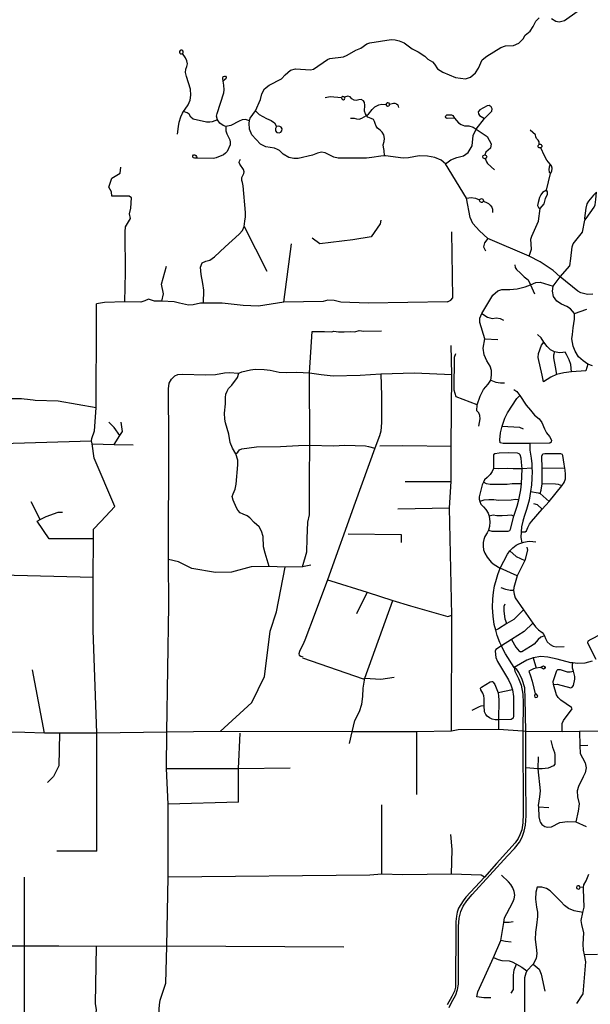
# Model space of a CAD drawing. Header units: millimetres. Extents: x 35 to 72953, y -43 to 70184.
# Tile 142 of 204: x 29004 to 32210, y 53217 to 58751. Entities that reach past the tile are written whole.
import ezdxf

# ---------------------------------------------------------------- set-up
doc = ezdxf.new("R2010")
doc.units = ezdxf.units.MM
doc.layers.add('roads_2', color=2, linetype='Continuous')
doc.layers.add('roads_3', color=3, linetype='Continuous')

msp = doc.modelspace()

# ---------------------------------------------------------------- linework, layer by layer
at = {"layer": 'roads_2'}
msp.add_lwpolyline([(29787.2, 53138.15), (29786.43, 53188.88), (29788.98, 53214.68), (29793.52, 53239.48), (29824.97, 53335.48), (29830.34, 53543.13), (29838.55, 53931.89), (29838.5, 54342.04), (29829.13, 54541.57), (29830.86, 54746.54)], dxfattribs=at)
at = {"layer": 'roads_3'}
for points in [[(31991.28, 58758.23), (32015.88, 58742.48), (32035, 58738.78), (32064.82, 58746.2), (32135.18, 58797.7)], [(32224.71, 57207.99), (32193.94, 57206.01), (32156.98, 57215.64), (32139.08, 57225.14), (32040.06, 57305.32), (32000.53, 57340.95), (31928.39, 57389.57), (31866.16, 57421.6), (31634.29, 57521.27), (31586.93, 57564.44), (31550.41, 57605.33), (31534.43, 57639.41), (31513.32, 57747.68), (31396.67, 57941.38), (31371.81, 57961.41), (31336.23, 57976.49), (31295.36, 57983.71), (31248.56, 57985.68), (31187.8, 57974.27), (31157.74, 57973.58), (31059.16, 57985.41), (31052.46, 57985.18), (31032.36, 57984.48), (30982.49, 57976.6), (30952.9, 57973.58), (30792.33, 57972.89), (30768.32, 57978.45), (30719.85, 58003.51), (30699.34, 58006.06), (30676.27, 58001.18), (30648.07, 57989.35), (30569.07, 57971.26), (30544.6, 57971.03), (30515.23, 57976.61), (30483.77, 57994.7), (30463.27, 58015.34), (30452.32, 58022.53), (30434.6, 58028.56), (30387.3, 58036.69), (30356.77, 58052.23), (30308.3, 58104.41), (30294.09, 58135.26), (30292.22, 58169.36), (30295.75, 58183.39), (30299.21, 58197.18), (30329.28, 58238.24), (30356.78, 58301.78), (30363.31, 58334.25), (30378.22, 58362.08), (30405.73, 58383.42), (30473.77, 58419.13), (30494.75, 58440.47), (30524.58, 58468.3), (30553.01, 58475.71), (30637.84, 58468.75), (30655.08, 58472.93), (30733.61, 58527.2), (30746.43, 58532.53), (30823.33, 58542.27), (30843.14, 58552), (30891.84, 58580.3), (30919.57, 58590.97), (30954.53, 58615.55), (30970.15, 58621.12), (31090.39, 58639.91), (31113.23, 58638.51), (31135.13, 58631.56), (31163.1, 58620.89), (31208.77, 58586.57), (31242.32, 58570.79), (31279.15, 58546.21), (31296.39, 58529.05), (31322.96, 58515.14), (31334.61, 58501.68), (31351.39, 58475.71), (31381.68, 58457.15), (31452.99, 58426.09), (31507.99, 58419.13), (31536.42, 58427.48), (31565.31, 58453), (31580.69, 58478.5), (31602.14, 58524.9), (31627.77, 58547.16), (31706.99, 58595.87), (31732.62, 58604.22), (31778.77, 58606.54), (31807.66, 58619.53), (31832.36, 58643.19), (31844.01, 58664.98), (31872.44, 58686.33), (31889.21, 58713.7), (31903.66, 58742.45), (31921.37, 58761.01)], [(29890.73, 58107.53), (29896.46, 58151.74), (29898.82, 58175.18), (29909.93, 58205.33), (29918.34, 58226.43), (29924.73, 58236.14), (29933.82, 58248.2), (29949.64, 58272.64), (29960.75, 58298.43), (29964.45, 58326.56), (29964.12, 58360.05), (29940.24, 58431.73), (29935.2, 58454.5), (29936.54, 58472.92), (29942.93, 58488.33), (29945.63, 58502.4), (29943.27, 58520.48), (29934.87, 58537.23), (29918.04, 58560.66), (29921.55, 58565.01), (29922.27, 58570.81), (29920.48, 58576.02), (29915.48, 58579.81), (29909.06, 58580.28), (29904.42, 58577.91), (29900.97, 58573.18), (29900.97, 58568.2), (29902.99, 58562.87), (29907.39, 58559.8), (29912.63, 58558.97), (29918.04, 58560.66)], [(30295.75, 58183.39), (30273.03, 58189.56), (30254.53, 58189.22), (30236.69, 58181.86), (30189.91, 58156.07), (30161.64, 58151.05), (30146.83, 58156.07), (30127.32, 58168.8), (30114.19, 58188.23), (30109.82, 58208.99), (30112.51, 58223.72), (30150.89, 58339.94), (30152.91, 58357.35), (30149.88, 58382.47), (30146.45, 58406.58), (30144.17, 58422.67), (30147.2, 58431.37), (30153.59, 58434.72), (30159.98, 58433.04), (30163.69, 58427.35), (30162.67, 58419.65), (30154.26, 58413.29), (30146.45, 58406.58)], [(30811.61, 58311.69), (30748.12, 58317.45), (30719.92, 58312.24)], [(31052.46, 57985.18), (31051.08, 58015.88), (31048.4, 58034.64), (31046.04, 58048.03), (31051.08, 58066.45), (31053.44, 58083.87), (31049.74, 58104.97), (31040.99, 58118.7), (31028.88, 58130.09), (31014.74, 58140.81), (31005.66, 58152.2), (31000.61, 58167.26), (30997.57, 58179.65), (30991.18, 58189.71), (30977.72, 58195.74), (30960.56, 58202.77), (30951.81, 58212.48), (30945.75, 58222.19), (30941.38, 58236.26), (30943.4, 58270.42), (30941.38, 58285.83), (30934.64, 58295.87), (30922.87, 58302.58), (30909.74, 58300.89), (30894.26, 58296.55), (30883.16, 58298.89), (30870.71, 58306.59), (30860.61, 58317.98), (30847.15, 58321.32), (30829.31, 58314.96), (30824.74, 58318.55), (30818.51, 58318.72), (30813.46, 58315.54), (30811.61, 58311.69), (30813.12, 58305.83), (30816.82, 58301.8), (30823.38, 58301.3), (30829.44, 58304.65), (30830.62, 58309.51), (30829.31, 58314.96)], [(31061.68, 58275.5), (31064.54, 58269.34), (31070.72, 58265.79), (31076.91, 58267.33), (31081.08, 58271.59), (31081.55, 58276.56), (31078.93, 58282.25), (31072.15, 58284.73), (31067.51, 58283.43), (31063.7, 58280), (31061.68, 58275.5)], [(31081.55, 58276.56), (31103.55, 58282.68), (31112.22, 58282.85), (31120.72, 58278.91), (31127.7, 58272.13), (31131.75, 58258.65)], [(30114.19, 58188.23), (30085.92, 58177.85), (30071.79, 58175.16), (30053.95, 58176.17), (29977.91, 58192.6), (29964.44, 58204.32), (29955.69, 58219.39), (29945.26, 58227.76), (29924.73, 58236.14)], [(30329.28, 58238.24), (30349.76, 58218.98), (30390.78, 58195.56), (30415.94, 58185.36), (30435.05, 58171.9), (30447.17, 58150.56), (30441.57, 58140.13), (30440.88, 58127.37), (30449.03, 58117.16), (30461.38, 58115.08), (30470.23, 58119.02), (30476.53, 58127.14), (30477.46, 58138.5), (30472.57, 58147.08), (30465.11, 58151.72), (30456.25, 58153.58), (30447.17, 58150.56)], [(30862.28, 58197.58), (30883.21, 58197.11), (30896.42, 58194.62), (30910.34, 58193.08), (30926.4, 58197.47), (30951.81, 58212.48), (30962.93, 58220.91), (30984.94, 58246.96), (30999.33, 58261.05), (31021.23, 58272.77), (31038.48, 58277.16), (31061.68, 58275.5)], [(31396.67, 57941.38), (31426.17, 57964.04), (31459.95, 57977.22), (31496.92, 57985.84), (31523.85, 58005.39), (31545.76, 58042.64), (31551.24, 58099.88), (31568.82, 58136.59), (31615.13, 58195.74), (31656.1, 58237.05), (31657.39, 58249.78), (31653.06, 58260.91), (31642.1, 58268.85), (31630.92, 58267.27), (31588.7, 58245.01), (31580.48, 58232.97), (31580.94, 58221.61), (31586.41, 58212.3), (31615.13, 58195.74)], [(31445.77, 58197.39), (31404.46, 58196.26), (31398.64, 58198.75), (31396.59, 58204.77), (31397.96, 58211.48), (31402.75, 58216.81), (31429.11, 58216.7), (31436.42, 58212.73), (31445.77, 58197.39)], [(31445.77, 58197.39), (31468.26, 58171.95), (31483.32, 58161.4), (31503.18, 58155.26), (31528.05, 58154.58), (31552.24, 58146.29), (31568.82, 58136.59)], [(30161.64, 58151.05), (30162.56, 58127.32), (30167.33, 58109.55), (30177.79, 58090.85), (30184.69, 58076.87), (30186.35, 58062.91), (30185.4, 58047.74), (30170.16, 58009.62), (30160.89, 58000.15), (30148.51, 57991.15), (30106.63, 57974.1), (30091.87, 57971.73), (30000.01, 57972.36), (29986.45, 57972.45), (29978.36, 57975.3), (29975.75, 57980.74), (29975.99, 57986.9), (29980.51, 57990.93), (29986.93, 57992.58), (29993.12, 57988.8), (29996.45, 57981.45), (30000.01, 57972.36)], [(31568.82, 58136.59), (31630.8, 58094.67), (31653.36, 58053.25), (31649.6, 58029.76), (31623.46, 58007.06), (31616.61, 57991.94)], [(31923.08, 58050.93), (31921.58, 58064.91), (31916.33, 58074.46), (31907.66, 58083.08), (31903.55, 58091.94), (31901.72, 58104.21), (31872.05, 58130.32)], [(31936.96, 58043.52), (31937.24, 58040.02), (31936.36, 58036.62), (31934.4, 58033.7), (31931.6, 58031.56), (31928.3, 58030.46), (31924.8, 58030.48), (31921.51, 58031.62), (31918.76, 58033.77), (31916.86, 58036.68), (31916, 58040.05), (31916.29, 58043.51), (31917.68, 58046.7), (31920.03, 58049.26), (31923.08, 58050.93), (31926.56, 58051.54), (31930.04, 58050.98), (31933.14, 58049.32), (31935.54, 58046.73), (31936.96, 58043.52)], [(31983.53, 57939.81), (31964.49, 57962.02), (31951.94, 57985.64), (31931.6, 58031.56)], [(30035.82, 57157.59), (30037.38, 57231.48), (30031.88, 57268.53), (30023.62, 57319.12), (30019.38, 57360.46), (30028.53, 57384.49), (30049.79, 57393.47), (30071.19, 57399.3), (30098.39, 57417.82), (30158.42, 57474.96), (30236.74, 57545.03), (30255.78, 57566.67), (30265.74, 57589.78), (30269.13, 57618.77), (30272.14, 57643.41), (30271.49, 57668.09), (30258.79, 57816.97), (30254.86, 57835.8), (30252.47, 57848.02), (30252.68, 57864.3), (30263.19, 57887.06), (30264.42, 57896.06), (30260.55, 57909.15), (30240.75, 57938.66), (30237.34, 57948.82), (30239.04, 57956.98), (30243.38, 57966.97)], [(31626.88, 57976.94), (31624.31, 57972.96), (31619.04, 57970.79), (31616.42, 57969.7), (31608.62, 57972.85), (31608.51, 57972.96), (31605.24, 57980.82), (31608.51, 57988.68), (31616.41, 57991.94), (31616.61, 57991.94), (31624.31, 57988.68), (31627.58, 57980.82), (31626.88, 57976.94)], [(31619.04, 57970.79), (31625.97, 57952.64), (31632.82, 57943.1), (31670.93, 57907.89)], [(29595.12, 57165.57), (29597.31, 57330.04), (29595.88, 57558.58), (29598.67, 57586.17), (29626.06, 57634.49), (29620.8, 57660.48), (29628.49, 57692.49), (29630.96, 57749.3), (29619.23, 57759.96), (29520.86, 57759.97), (29518.89, 57783.17), (29503.88, 57810.31), (29520.88, 57861.02), (29567.89, 57888.15), (29571.72, 57923.24)], [(31986.12, 57887.46), (31992.58, 57899.66), (31995.15, 57916.37), (31992.25, 57930.5), (31983.53, 57939.81), (31978.37, 57923.11), (31976.43, 57908.65), (31979.02, 57894.2), (31986.12, 57887.46)], [(31963.23, 57793.9), (31986.12, 57887.46)], [(31927.18, 57689.41), (31951.27, 57716.23), (31957.41, 57746.11), (31968.38, 57771.16), (31968.38, 57784.34), (31963.23, 57793.9), (31940.29, 57780.8), (31931.26, 57767.63), (31924.81, 57751.57), (31916.42, 57723.62), (31913.52, 57706.28), (31917.71, 57695.02), (31927.18, 57689.41)], [(32040.06, 57305.32), (32093.88, 57367.35), (32100.23, 57408.59), (32107.5, 57475.28), (32113.65, 57491.84), (32165.14, 57556.56), (32178.26, 57625.18), (32186.62, 57633.9), (32232, 57697.86), (32237.36, 57710.77), (32241.16, 57740.02), (32245.26, 57781.87), (32227.25, 57764.24), (32200.06, 57731.2), (32189.63, 57715.47), (32185.21, 57691.25), (32177.63, 57634.94), (32178.26, 57625.18)], [(31513.32, 57747.68), (31540.62, 57751.5), (31565.02, 57748.08), (31587.94, 57738.96)], [(31605.55, 57727.06), (31601.42, 57724.49), (31597.88, 57723.9), (31590.22, 57727.06), (31587.04, 57734.68), (31587.94, 57738.96), (31590.22, 57742.31), (31597.88, 57745.47), (31605.55, 57742.31), (31607, 57740.51), (31608.72, 57734.69), (31607.36, 57731.43), (31605.55, 57727.06)], [(31607.36, 57731.43), (31621.76, 57724.93), (31637.63, 57717.37), (31647.91, 57709.37), (31656.18, 57698.46), (31659.76, 57685.79), (31659.54, 57668.43)], [(31866.16, 57421.6), (31879.32, 57460.52), (31875.44, 57517.7), (31881.76, 57534.73), (31919.16, 57618.17), (31927.18, 57689.41)], [(31033.23, 57623.58), (31028.34, 57603.96), (30979.19, 57530.58), (30876.01, 57513.4), (30689.37, 57491.34), (30647.55, 57523.16)], [(30265.74, 57589.78), (30392.11, 57337.16)], [(31407.75, 57165.42), (31426.08, 57174.46), (31436.55, 57187.43), (31432.25, 57558.26)], [(31634.29, 57521.27), (31614.86, 57497.79), (31610.4, 57474.09), (31621.16, 57451.87)], [(30487.88, 57163.67), (30530.54, 57491.24)], [(29801.6, 57170.05), (29811.57, 57210.64), (29799.53, 57264.74), (29828.8, 57366.26)], [(31785.58, 57373.88), (31787.51, 57358.78), (31794.29, 57346.58), (31817.83, 57327.03), (31838.15, 57305.44), (31859.95, 57288.41), (31873.71, 57261.74), (31895.79, 57209.93)], [(32222.63, 56805.08), (32196.06, 56814.79), (32169.56, 56833.01), (32143.12, 56856.76), (32124.88, 56888.71), (32113.63, 56916.83), (32106.35, 56956.86), (32109.93, 56982.57), (32114.06, 57019.38), (32120.58, 57067.82), (32120.15, 57099.02), (32098.87, 57125.91), (32077.11, 57139.29), (32047.83, 57152.48), (32021.81, 57169.41), (32003.48, 57195.33), (31997.85, 57225.66), (32000.38, 57253.5), (32040.06, 57305.32)], [(31571.23, 56553.24), (31574.04, 56586.29), (31590.76, 56634.73), (31608.79, 56673.49), (31635.86, 56702.59), (31650.73, 56724.91), (31654.36, 56752.97), (31653.78, 56779.42), (31646.97, 56803.63), (31627.33, 56833.76), (31612.38, 56868.06), (31608.37, 56904.56), (31616.46, 56957.71), (31588.9, 57050.18), (31589.15, 57072.8), (31599.97, 57098.93), (31662.37, 57202.02), (31689.79, 57226.53), (31713.4, 57235.53), (31758.14, 57235.08), (31798.3, 57237.81), (31843.5, 57249.17), (31873.71, 57261.74), (31904.13, 57274.39), (31928.3, 57275.05), (32000.38, 57253.5)], [(31407.75, 57165.42), (30960.62, 57158.54), (30807.16, 57163.12), (30769.94, 57173.59), (30735.58, 57174.68), (30708.43, 57166.4), (30487.88, 57163.67), (30345.49, 57140.68), (30259.87, 57145.07), (30141.44, 57158.8), (30035.82, 57157.59), (30019.84, 57157.32), (29977.96, 57147.88), (29952.27, 57145.92), (29902.03, 57158.28), (29871.41, 57165.68), (29801.6, 57170.05), (29761.05, 57168.6), (29728.07, 57179.62), (29707.72, 57170.76), (29684.4, 57164.08), (29595.12, 57165.57), (29480.92, 57161.76), (29436.13, 57154)], [(29436.22, 54741.15), (29416.29, 55319.35), (29416.69, 55474.65), (29417.08, 55615.43), (29417.68, 55832.7), (29417.79, 55887.9), (29458.68, 55931.46), (29537.93, 56015.91), (29421.42, 56286.96), (29410.15, 56367.11), (29407.71, 56384.18), (29408.75, 56398.15), (29423.96, 56439.97), (29433.5, 56568.74), (29435.74, 57068.21), (29436.13, 57154)], [(32120.15, 57099.02), (32190.93, 57124.8)], [(31599.97, 57098.93), (31632.61, 57078.96), (31657.57, 57072.59), (31682.62, 57074.75), (31702.54, 57071), (31722.44, 57062.23)], [(30592.46, 55676.29), (30617.42, 55760.29), (30618.48, 55835.62), (30621.86, 55926.15), (30631.14, 55967.34), (30631.69, 56032.32), (30631.95, 56176.89), (30632.95, 56359.26), (30632.45, 56766.6), (30646.11, 56998.59)], [(30646.11, 56998.59), (30716.32, 56999.37), (30756.85, 56996.24), (30769.34, 56999.9), (30795.06, 56997.38), (30827.5, 56996.76), (30862.04, 56999.57), (30885.76, 56996.76), (30911.38, 57003.86), (30938.05, 57001.36), (31036.44, 57002.63)], [(31616.46, 56957.71), (31690.5, 56954.51)], [(32068.49, 56882.94), (32056, 56881.11), (32036.63, 56879.32), (32008.22, 56883.65), (31985.16, 56895.83), (31967.79, 56914.02), (31948.93, 56938.85), (31933.09, 56962.92), (31913.54, 56982.52)], [(31429.76, 54751.43), (31431.5, 55404.16), (31418.62, 56007.99), (31428.69, 56155.32), (31427.57, 56353.88), (31431.49, 56756.55), (31427.12, 56920.78)], [(32020.1, 56756.04), (31988.69, 56741.57), (31947.02, 56714.99), (31938.58, 56753.2), (31916.46, 56853.45), (31918.61, 56874.69), (31934.98, 56922.13), (31948.93, 56938.85)], [(31574.04, 56586.29), (31455.86, 56631.88), (31445.32, 56669.35), (31445.9, 56854.17), (31453.21, 56875.13)], [(32008.22, 56883.65), (32002.87, 56865.07), (32001.95, 56850.85), (32012.28, 56800.02), (32020.1, 56756.04)], [(32104.33, 56771.1), (32099.28, 56812.74), (32090.25, 56840.11), (32075.57, 56869.2), (32068.49, 56882.94)], [(29857.14, 56729.91), (29874.97, 56749.32), (29892.04, 56756.52), (29917.39, 56759.47), (30049.66, 56756.02), (30104.41, 56757.9), (30153.55, 56766.26), (30180.75, 56768.13), (30235.5, 56764.37), (30252.62, 56771.87), (30300.14, 56783.25), (30327.44, 56786.26), (30376.82, 56785.88), (30410.19, 56781.06), (30461.77, 56770.25), (30504.23, 56768.77), (30560.21, 56769.69), (30632.45, 56766.6), (30696.56, 56756.18), (30765.16, 56750.34), (30915.68, 56752.68), (31032.64, 56760.76), (31221.65, 56765.58), (31431.49, 56756.55)], [(32196.06, 56814.79), (32184.81, 56776.86), (32104.33, 56771.1), (32060.37, 56766.07), (32020.1, 56756.04)], [(29830.86, 54746.54), (29841.39, 55458.51), (29839.85, 55716.3), (29842.12, 56382.86), (29840.67, 56676.19), (29843.17, 56707.86), (29857.14, 56729.91)], [(30406.25, 55678.56), (30381.97, 55752.88), (30373.88, 55787.73), (30370.76, 55847.17), (30363.1, 55876.32), (30348.9, 55900.06), (30321.28, 55925.7), (30295.84, 55951.85), (30281.39, 55961.78), (30258.66, 55971.7), (30242.44, 55978.95), (30228.96, 55993.52), (30221, 56008.08), (30202.47, 56050.91), (30197.15, 56071.31), (30202.45, 56086.29), (30214.07, 56113.13), (30220.47, 56139.92), (30229.46, 56249.67), (30229.23, 56274.56), (30218.85, 56310.24), (30198.71, 56343.08), (30186.53, 56373.94), (30179.18, 56421.16), (30159.95, 56486.06), (30156.34, 56505.03), (30153.71, 56540.03), (30160.04, 56592.59), (30159.89, 56628.45), (30162.59, 56645.53), (30168.92, 56663.24), (30177.54, 56678.92), (30194.86, 56696.91), (30228.34, 56740.53), (30235.5, 56764.37)], [(31032.64, 56760.76), (31036.25, 56637.69), (31035.89, 56486.26), (31032.67, 56438.51), (31024.3, 56412.36), (30998.84, 56343.55), (30887.92, 56036.87), (30733.12, 55603.74), (30751.81, 55597.12)], [(29433.5, 56568.74), (29219.12, 56606.47), (29091.39, 56610.26), (29080.02, 56612.03), (29063.2, 56614.25), (29047.5, 56616.92), (29028.8, 56618.81), (29013.48, 56620.69), (28955.58, 56620.37), (28883.41, 56633.36), (28812.08, 56659.64), (28750.71, 56681.27)], [(31650.73, 56724.91), (31678.18, 56712.98), (31705.04, 56709.38), (31727.14, 56709.92)], [(31780.45, 56673.43), (31797.08, 56662.03), (31812.99, 56638.4), (31849.55, 56584.09), (31874.31, 56557.25), (31896.84, 56528.94), (31922.7, 56508.35), (31937.86, 56486.66), (31952.64, 56451.73), (31963.35, 56428.93), (31980.72, 56407.6), (31991.44, 56387.38), (31988.86, 56377.09)], [(31704, 56372.65), (31701.04, 56390.3), (31705.1, 56429.65), (31713.96, 56466.04), (31728.73, 56511.27), (31743.52, 56540.69), (31796.34, 56622.32), (31812.99, 56638.4)], [(31584.1, 56465.79), (31590.25, 56507.78), (31589.69, 56525.58), (31583.54, 56540.59), (31571.23, 56553.24)], [(29566.56, 56414.42), (29535.27, 56459.43), (29504.91, 56489.47)], [(29534.88, 56364.21), (29566.56, 56414.42), (29580.85, 56436.92), (29573.24, 56489.46)], [(31713.96, 56466.04), (31812.61, 56461.27), (31832.57, 56451.35)], [(28601.59, 56368.53), (28839.45, 56367.34), (29407.71, 56384.18)], [(29410.15, 56367.11), (29534.88, 56364.21), (29641.65, 56361.75)], [(30218.85, 56310.24), (30228.56, 56321.28), (30238.41, 56333.92), (30251.48, 56338.59), (30334.64, 56351.27), (30469.26, 56352.57), (30569.9, 56357.71), (30632.95, 56359.26)], [(30632.95, 56359.26), (30766.18, 56355.84), (30831.02, 56359.96), (30946.68, 56355.24), (30963.82, 56352.73), (30998.84, 56343.55)], [(31026.72, 56355.9), (31157.02, 56357.67), (31427.57, 56353.88)], [(31988.86, 56377.09), (31982.2, 56371.2), (31869.13, 56369.92), (31719.52, 56368.24), (31704, 56372.65)], [(31869.13, 56369.92), (31869.89, 56330.75), (31876.91, 56286.62), (31880.61, 56254.63), (31881.97, 56229.64), (31882.83, 56213.81), (31881.73, 56172.63), (31879.15, 56136.6), (31873.97, 56099.1), (31865.84, 56051.28), (31851.82, 55997.23), (31837.41, 55957.89), (31829.65, 55932.15), (31822.26, 55900.89), (31820.41, 55871.84), (31819.68, 55840.95), (31825.22, 55811.53)], [(31665.2, 56304.62), (31664.84, 56228.87), (31657.46, 56212.32), (31647.11, 56195.04), (31629.74, 56177.76), (31615.71, 56165.26), (31608.69, 56152.02), (31602.03, 56137.68), (31584.3, 56070.02), (31585.05, 56056.78), (31589.11, 56042.81), (31595.02, 56027.37), (31609.81, 56013.02), (31622.36, 55997.95), (31635.3, 55977), (31641.58, 55960.81), (31645.65, 55928.82), (31643.8, 55903.08), (31638.27, 55882.49), (31630.14, 55867.78), (31617.57, 55847.19), (31611.66, 55830.27), (31606.86, 55812.99), (31606.86, 55792.03), (31609.82, 55771.44), (31616.47, 55751.95), (31630.14, 55729.89), (31652.69, 55703.04), (31670.05, 55688.33), (31702.57, 55669.22)], [(31810.41, 56311.26), (31800.43, 56314.19), (31749.44, 56316.4), (31697.35, 56314.55), (31672.97, 56311.61), (31665.2, 56304.62)], [(31756.87, 55879.19), (31761.67, 55888.38), (31779.03, 55960.82), (31797.86, 56016.72), (31808.58, 56052.02), (31819.66, 56108.28), (31823.35, 56142.84), (31825.93, 56227.05), (31823.71, 56263.45), (31820.76, 56286.98), (31815.58, 56305.37), (31810.41, 56311.26)], [(31820.41, 55871.84), (31843.32, 55871.84), (31851.83, 55878.83), (31857.74, 55897.58), (31867.34, 55915.97), (31879.9, 55931.05), (31939.43, 55999.22), (31978.17, 56043.58), (32049.84, 56130.36), (32062.4, 56150.23), (32069.42, 56170.08), (32070.52, 56196.55), (32067.94, 56220.08), (32066.15, 56229.83), (32062.02, 56252.44), (32056.1, 56300.98), (32051.67, 56309.07)], [(31927.18, 56088.44), (31933.09, 56107.56), (31939.37, 56141.76), (31939.36, 56228.9), (31937.13, 56297.66), (31942.3, 56310.16)], [(31942.3, 56310.16), (31954.12, 56313.48), (32042.43, 56313.11), (32051.67, 56309.07)], [(32066.15, 56229.83), (31939.36, 56228.9)], [(29417.08, 55615.43), (28899.64, 55628.27), (28732.8, 55632.41), (28749.74, 56117.05), (28732.93, 56208.94), (28674.29, 56225.59), (28615.53, 56158.76)], [(31881.97, 56229.64), (31825.93, 56227.05), (31775.68, 56227.04), (31744.65, 56229.25), (31695.51, 56226.67), (31664.84, 56228.87)], [(31169.38, 56156.01), (31428.69, 56155.32)], [(31823.35, 56142.84), (31771.25, 56142.11), (31742.07, 56138.79), (31646.37, 56138.42), (31627.16, 56142.1), (31608.69, 56152.02)], [(32049.84, 56130.36), (32030.25, 56138.08), (32013.63, 56141.39), (31939.37, 56141.76)], [(31873.97, 56099.1), (31916.1, 56092.1), (31927.18, 56088.44), (31978.17, 56043.58)], [(29118.62, 55941.49), (29068.35, 56041.71)], [(31808.58, 56052.02), (31789.36, 56054.23), (31764.24, 56050.54), (31693.31, 56049.07), (31667.81, 56053.11), (31639.36, 56053.11), (31610.54, 56050.9), (31589.11, 56042.81)], [(31939.43, 55999.22), (31912.03, 56025.18), (31891.71, 56030.7)], [(29417.68, 55832.7), (29168.98, 55832.85), (29101.88, 55933.07), (29118.62, 55941.49), (29152.18, 55958.23), (29219.29, 55983.27), (29244.39, 55983.26)], [(31128.8, 56002.42), (31418.62, 56007.99)], [(31779.03, 55960.82), (31764.99, 55965.97), (31744.29, 55964.87), (31714.37, 55961.93), (31684.81, 55963.39), (31663.01, 55965.96), (31641.58, 55960.81)], [(30848.74, 55862.07), (31147.28, 55857.56), (31147.74, 55813.15)], [(31638.27, 55882.49), (31656.74, 55876.61), (31748.37, 55876.62), (31756.87, 55879.19)], [(31782.5, 55109.44), (31733.37, 55186.74), (31719, 55214.3), (31709.92, 55232.75), (31701.49, 55249.92), (31686.6, 55290.23), (31678.83, 55320.53), (31670.07, 55351.49), (31663.79, 55398.56), (31660.83, 55447.1), (31661.56, 55495.28), (31665.25, 55532.42), (31671.91, 55569.19), (31678.18, 55593.46), (31689.64, 55632.08), (31702.57, 55669.22), (31744.68, 55747.18), (31757.98, 55766.67), (31773.87, 55783.58), (31793.08, 55797.19), (31807.49, 55804.55), (31825.22, 55811.53), (31837.05, 55815.22), (31854.04, 55818.52), (31869.93, 55819.26), (31886.19, 55818.89), (31902.81, 55816.32)], [(31757.98, 55766.67), (31792.45, 55734.41), (31841.23, 55711.98)], [(31853.79, 55785.53), (31857.11, 55768.98), (31841.23, 55711.98), (31825.35, 55677.42), (31798.75, 55625.56), (31780.28, 55560.48), (31778.8, 55543.56), (31782.13, 55521.87), (31787.67, 55502), (31834.89, 55434.06), (31886.3, 55360.07), (31901.12, 55338.74), (31918.12, 55322.19), (31938.45, 55307.49), (31948.42, 55295.73), (31951.35, 55288.21), (31957.29, 55272.92), (31968, 55254.9), (31983.9, 55239.46), (32000.53, 55230.64), (32017.16, 55225.49), (32061.87, 55227.33)], [(30639.4, 55684.67), (30592.46, 55676.29), (30494.64, 55673.94), (30406.25, 55678.56), (30304.24, 55675.1), (30193.66, 55646.76), (30104.16, 55644.21), (29970.44, 55665.7), (29896.22, 55703.95), (29839.85, 55716.3)], [(30130.24, 54749.6), (30307.71, 54913.42), (30379.63, 55058.95), (30394.77, 55176.93), (30411.41, 55313.89), (30446.42, 55422.5), (30494.64, 55673.94)], [(31798.75, 55625.56), (31702.57, 55669.22)], [(30733.12, 55603.74), (30663.32, 55417.55), (30606.53, 55263.61), (30594.19, 55237.22), (30584.11, 55217.4), (30575.52, 55199.88), (30572.26, 55187.03), (30574.28, 55179.25), (30582.34, 55173.48), (30595.12, 55169.52)], [(30751.81, 55597.12), (30955.35, 55532.66), (31100.59, 55485.97), (31200.25, 55455.88), (31409.49, 55397.25), (31431.5, 55404.16)], [(30955.35, 55532.66), (30896.68, 55410.97)], [(31778.8, 55543.56), (31759.59, 55542.45), (31735.57, 55549.07), (31709.7, 55557.16)], [(30942.94, 55050), (31100.59, 55485.97)], [(31740.92, 55356.5), (31730.41, 55381.02), (31725.23, 55427.72), (31725.23, 55454.57), (31731.87, 55467.8)], [(31834.89, 55434.06), (31779.55, 55380.66), (31740.92, 55356.5), (31693.09, 55326.59), (31678.83, 55320.53)], [(31886.3, 55360.07), (31837.93, 55311.89), (31766.21, 55267.54), (31709.92, 55232.75)], [(32285.35, 55322.34), (32277.22, 55314.62), (32262.45, 55294.39), (32248.04, 55286.3), (32231.41, 55276), (32212.94, 55267.18), (32196.32, 55257.61), (32194.47, 55248.78)], [(31766.21, 55267.54), (31790.65, 55224.73), (31809.87, 55202.3), (31816.51, 55198.25)], [(31951.35, 55288.21), (31932.16, 55279.91), (31917.39, 55267.4), (31894.1, 55242.02), (31873.42, 55227.31), (31825.75, 55198.63), (31816.51, 55198.25)], [(32194.47, 55248.78), (32239.78, 55156.89)], [(31709.92, 55232.75), (31678.3, 55210.71), (31674.39, 55201.35), (31678.56, 55165.99), (31688.75, 55143.63), (31750.69, 55040.92), (31763.76, 55013.1), (31772.64, 54984.49), (31777.61, 54947.04), (31778.92, 54839.13), (31776.31, 54825.86), (31764.95, 54816.89), (31694.66, 54816.63)], [(30593.25, 55164.42), (30933.16, 55046.3), (30942.94, 55050)], [(32220.43, 55146.17), (32179.37, 55135.02), (32137.23, 55132.88), (32111.86, 55135.73), (32099.36, 55137.14), (32023.09, 55157.29), (31971.88, 55168.97), (31930.81, 55171.08), (31889.21, 55163.65), (31852.7, 55150.69), (31782.5, 55109.44)], [(31889.21, 55163.65), (31905.53, 55105.62)], [(32108.03, 54999.44), (32115.42, 55009.01), (32123.55, 55043.94), (32122.06, 55059.75), (32115.04, 55090.28), (32110.23, 55106.45), (32109.12, 55123), (32111.86, 55135.73)], [(29143.58, 54741.2), (29076.53, 55097.71)], [(31782.5, 55109.44), (31785.25, 55089.67), (31805.92, 55049.06), (31821.56, 55010.42), (31830.64, 54959.23), (31832.16, 54911.55), (31830.16, 54752.64), (31831.16, 54747.95), (31831.27, 54611.48), (31831.17, 54544.68), (31831.69, 54492.48), (31832.72, 54288.24), (31830.7, 54236.55), (31824.15, 54196.9), (31814.57, 54170.3), (31805, 54148.21), (31787.85, 54124.13), (31683.46, 54008.68), (31614.66, 53932.19), (31511, 53818.45), (31495.37, 53797.86), (31481.25, 53778.8), (31469.14, 53757.71), (31462.08, 53735.12), (31457.55, 53712.03), (31453.52, 53682.42), (31453.52, 53640.27), (31452.52, 53336.09), (31451.51, 53312.51), (31445.97, 53289.91), (31432.35, 53260.8), (31405.62, 53214.12)], [(31417.22, 53198.56), (31427.82, 53222.66), (31454.54, 53269.84), (31464.35, 53299.23), (31468.38, 53329.84), (31468.14, 53653.31), (31471.9, 53700.27), (31482.46, 53738.91), (31494.86, 53768.75), (31516.28, 53798.64), (31545.79, 53834), (31744.48, 54051.34), (31783.54, 54092.78), (31811.27, 54127.91), (31826.9, 54157.02), (31838.27, 54189.38), (31845.33, 54223.5), (31848.35, 54277.2), (31846.82, 54493.48), (31847.36, 54545.27), (31847.42, 54550.76), (31848.3, 54743.43), (31847.78, 54751.24), (31844.36, 54935.19), (31841.22, 54995.31), (31826.2, 55042.59), (31807.94, 55082.63), (31797.41, 55098.8), (31782.5, 55109.44)], [(31929.54, 55109.37), (31935.69, 55113.46), (31939.43, 55116.26), (31947.46, 55118.86), (31952.13, 55116.26), (31955.5, 55109.38), (31955.12, 55105.66), (31946.34, 55101.38), (31935.14, 55107.33), (31929.54, 55109.37), (31905.53, 55105.62), (31889.56, 55102.67), (31864.15, 55089.85)], [(31864.15, 55089.85), (31874.05, 55062.89), (31883.02, 55033.15), (31893.11, 54992.99), (31899.47, 54962.49), (31896.29, 54950.05), (31897.6, 54943.72), (31903.39, 54940.75), (31910.68, 54943.72), (31913.85, 54950.05), (31911.61, 54955.43), (31907.32, 54959.9), (31899.47, 54962.49)], [(32104.72, 54885.81), (32043.37, 54926.61), (32028.59, 54941.7), (32019.35, 54956.77), (32001.98, 55013.77), (32000.49, 55032.16), (32020.81, 55092.48), (32027.83, 55098.73)], [(32027.83, 55098.73), (32041.14, 55097.99), (32079.57, 55086.6), (32095.82, 55085.12), (32115.04, 55090.28)], [(30857.36, 54682.39), (30870.83, 54748.54), (30886.56, 54812.77), (30912.17, 54862.71), (30926.7, 54903.86), (30931.09, 54947.17), (30933.96, 54993.34), (30942.94, 55050)], [(30942.94, 55050), (31032.04, 55044.07), (31106.97, 55055.11)], [(31694.66, 54816.63), (31675.06, 54816.36), (31658.34, 54820.27), (31642.92, 54826.51), (31630.38, 54836.9), (31622.28, 54845.75), (31615.22, 54860.31), (31612.35, 54895.67), (31613.39, 54935.2), (31610.77, 54950.8), (31605.81, 54965.11), (31594.05, 54985.38), (31592.48, 54993.45), (31597.45, 54999.17), (31647.61, 55029.59), (31656.24, 55031.16), (31660.49, 55030.59)], [(31660.49, 55030.59), (31664.33, 55028.04), (31673.21, 55013.73), (31692.68, 54967.84), (31693.86, 54949.77), (31695.17, 54928.7), (31694.66, 54816.63), (31694.4, 54760.72)], [(32001.98, 55013.77), (32023.78, 55015.98), (32099.9, 54996.5), (32108.03, 54999.44)], [(31772.64, 54984.49), (31692.68, 54967.84)], [(31545.85, 54870.19), (31586.61, 54891.52), (31595.75, 54894.76), (31612.35, 54895.67)], [(32052.23, 54748.91), (32051.51, 54796.07), (32058.17, 54812.25), (32107.67, 54878.08), (32104.72, 54885.81)], [(33044.96, 54747.29), (32717.17, 54747.98), (32583.34, 54748.57), (32539.2, 54749.35), (32340.02, 54752.87), (32149.42, 54750.5), (32052.23, 54748.91), (31847.78, 54751.24), (31830.16, 54752.64), (31694.4, 54760.72), (31467.44, 54759.5), (31429.76, 54751.43), (31233.47, 54748.6), (30870.83, 54748.54), (30130.24, 54749.6), (29830.86, 54746.54), (29436.22, 54741.15), (29227.53, 54741.19), (29143.58, 54741.2), (29033.46, 54744.59), (28424.9, 54746.59)], [(29227.53, 54741.19), (29224.02, 54556.95), (29194.21, 54497.54), (29160.83, 54464.3)], [(29436.4, 54078.16), (29436.22, 54741.15)], [(30233.34, 54353.08), (30233.26, 54541.64), (30242.77, 54741.06)], [(31233.47, 54748.6), (31233.81, 54396.62)], [(32149.42, 54750.5), (32150.65, 54672.25), (32152.45, 54627.25), (32165.39, 54603.18), (32181.2, 54573.97), (32185.44, 54546.29), (32179.85, 54518.39), (32168.88, 54494.78), (32143.32, 54440.35), (32136.16, 54416.45), (32137.74, 54382.18), (32147.93, 54343.42), (32140.56, 54302.21), (32127.61, 54243.48)], [(31988.69, 54698.91), (31996.99, 54661.94), (32007.52, 54632.95), (32009.63, 54620.03), (32011.03, 54589.99), (32009.63, 54566.94), (32003.66, 54557.86), (31972.08, 54543.53), (31939.09, 54539.69), (31914.58, 54541.18), (31847.36, 54545.27)], [(32150.65, 54672.25), (32194.95, 54673.21)], [(31915.78, 54608.37), (31914.58, 54541.18), (31928.23, 54417.09), (31923.31, 54383.56), (31917.36, 54333.62), (31917.83, 54324.2), (31920.52, 54270.4), (31925.43, 54246.65), (31929.14, 54238.52)], [(29829.13, 54541.57), (30233.26, 54541.64), (30523.45, 54545.5)], [(30233.34, 54353.08), (29838.5, 54342.04)], [(31038.68, 53948.95), (31038.22, 54338.92)], [(31977.24, 54320.5), (31917.83, 54324.2)], [(31929.14, 54238.52), (31937.72, 54226.74), (31954.92, 54216.61), (31970, 54211.72), (31991.06, 54214.87), (32039.14, 54238.62), (32080.91, 54243.87), (32127.61, 54243.48), (32186.9, 54215.94)], [(31429.9, 53948.26), (31434.23, 54087.89), (31426.29, 54172.27)], [(29436.4, 54078.16), (29211.99, 54077.53)], [(29029.9, 53138.69), (29030.82, 53543.34), (29029.96, 53932.02)], [(31614.66, 53932.19), (31597.23, 53943.37), (31429.9, 53948.26), (31155.46, 53945.08), (31038.68, 53948.95), (30970.32, 53942.68), (29838.55, 53931.89)], [(31650.23, 53253.79), (31611.6, 53253.05), (31572.79, 53258.07), (31578.61, 53287.91), (31666.08, 53480.43), (31707.43, 53575.3), (31723.05, 53677.2), (31726.86, 53702.51), (31739.96, 53727.61), (31774.26, 53790.85), (31781.54, 53810.21), (31785.85, 53830.51), (31781.82, 53850.08), (31773.47, 53871.44), (31764.01, 53890.91), (31750.26, 53906.07), (31711.21, 53943.43)], [(32133.37, 53221.17), (32168.84, 53275.11), (32183.61, 53454.76), (32177.83, 53494.97), (32170.99, 53521.64), (32169.62, 53555.75), (32172.61, 53618.13), (32162.88, 53664.83), (32159.09, 53688.4), (32166.93, 53732.95), (32174.19, 53762.28), (32171.2, 53865.01), (32171.33, 53873.8), (32173.65, 53888.42), (32186, 53910.6), (32200.52, 53947.65)], [(31911.73, 53875.07), (31903.4, 53846.75), (31902.03, 53808.18), (31908.16, 53763.68), (31913.56, 53734.23), (31912.9, 53710.13), (31907.44, 53661.17), (31901.82, 53621.62), (31900.01, 53581.55), (31906.16, 53537.73), (31909.87, 53502.34), (31905.16, 53473.96), (31888.57, 53443.32), (31853.09, 53404.18), (31848.14, 53391.78), (31840.23, 53366.33), (31839.84, 53150.15), (31839.82, 53134.48)], [(32166.93, 53732.95), (32118.84, 53741.9), (32087.57, 53755.72), (32065.45, 53772.39), (32043.64, 53795.42), (31984.58, 53855.1), (31963.97, 53867.77), (31938.18, 53874.49), (31911.73, 53875.07)], [(32151.97, 53874.58), (32147.91, 53882.02), (32139.59, 53883.48), (32134.76, 53880.38), (32132.48, 53873.96), (32134.73, 53867.94), (32143.99, 53864.59), (32150.26, 53868.63), (32151.97, 53874.58)], [(32171.33, 53873.8), (32151.97, 53874.58)], [(31776.78, 53679.94), (31753.08, 53676.42), (31723.05, 53677.2)], [(31764.74, 53565.75), (31733.93, 53569.01), (31707.43, 53575.3)], [(29223.82, 53543.19), (29030.82, 53543.34), (28629.92, 53543.87)], [(30825.61, 53538.08), (29830.34, 53543.13), (29432.68, 53541.2), (29223.82, 53543.19)], [(29432.68, 53541.2), (29427.56, 53220.92), (29432.47, 53185.16), (29431.35, 53168.78), (29425.79, 53154.17), (29424.86, 53141.58)], [(31666.08, 53480.43), (31691.07, 53468.12), (31711.74, 53463.6), (31753.61, 53460.6), (31771.25, 53456.08), (31794.97, 53442.02), (31825.35, 53425.44), (31853.09, 53404.18)], [(32250.94, 53496.52), (32177.83, 53494.97)], [(31765.3, 53280.07), (31778.83, 53299.98), (31777.31, 53379.78), (31781.35, 53411.4), (31794.97, 53442.02)], [(31888.57, 53443.32), (31922.03, 53414.16), (31933.83, 53387.04), (31954.04, 53291.5)]]:
    msp.add_lwpolyline(points, dxfattribs=at)

doc.saveas('drawing.dxf')
